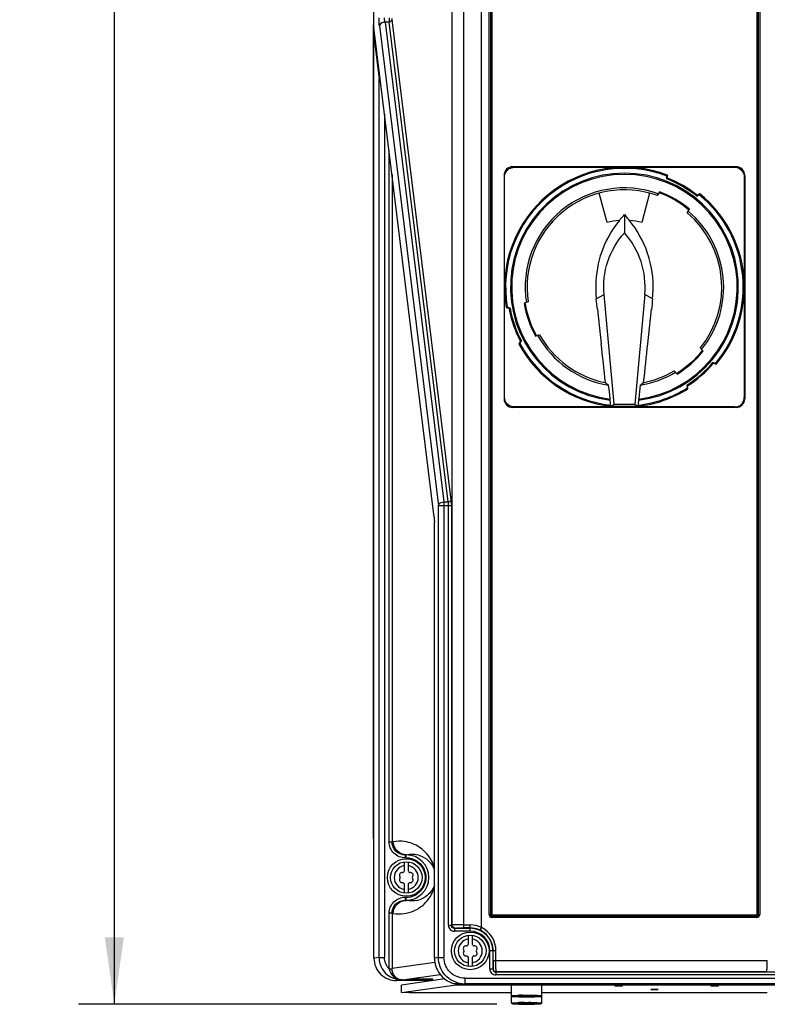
# Model space of a CAD drawing. Header units: inches. Extents: x 0 to 117, y 0 to 83.
# Tile 6 of 75: x 13 to 21, y 29 to 39. Entities that reach past the tile are written whole.
import ezdxf

# ---------------------------------------------------------------- set-up
doc = ezdxf.new("R2010")
doc.units = ezdxf.units.IN
doc.header["$LTSCALE"] = 6.431102
doc.header["$MEASUREMENT"] = 0
doc.layers.get('0').update_dxf_attribs({"linetype": 'CONTINUOUS'})
doc.styles.get("Standard").update_dxf_attribs({"font": 'txt', "width": 0.8})
doc.dimstyles.new('DIMSTYLE_2', dxfattribs={"dimtxt": 0.78125, "dimasz": 0.7, "dimexe": 0.18, "dimexo": 0.0625, "dimgap": 0.09, "dimtad": 1, "dimdec": 0, "dimzin": 4, "dimdsep": 46, "dimtxsty": 'STANDARD', "dimblk": '_FILLED', "dimblk1": '_FILLED', "dimblk2": '_FILLED', "dimcen": 0.09, "dimadec": 0, "dimazin": 0, "dimtfac": 1, "dimtdec": 0, "dimtofl": 0, "dimtmove": 0, "dimatfit": 3, "dimldrblk": '_FILLED', "dimfxl": 1, "dimtolj": 1, "dimtzin": 4, "dimarcsym": 0})

# ---------------------------------------------------------------- blocks, each defined once
blk = doc.blocks.new('_FILLED')
at = {"color": 0, "linetype": 'BYBLOCK'}
blk.add_solid([(0, 0), (-1, 0.143), (-1, -0.143)], dxfattribs=at)
blk = doc.blocks.new('*D7')
at = {"color": 7, "linetype": 'CONTINUOUS'}
for p, q in [((16.817, 55.599), (13.763, 55.599)), ((14.138, 55.599), (14.138, 42.109)), ((14.138, 28.618), (14.138, 42.109)), ((18.142, 28.618), (13.763, 28.618))]:
    blk.add_line(p, q, dxfattribs=at)
at = {"color": 7, "linetype": 'CONTINUOUS', "xscale": 0.7, "yscale": 0.7, "zscale": 0.7}
for p, rotation in [((14.138, 55.599), 90), ((14.138, 28.618), 270)]:
    blk.add_blockref('_FILLED', p, dxfattribs=dict(at, rotation=rotation))
at = {"color": 7, "linetype": 'CONTINUOUS', "insert": (13.161, 42.109), "char_height": 0.7812, "width": 1.875, "attachment_point": 2, "rotation": 90, "line_spacing_factor": 0.9}
blk.add_mtext('685', dxfattribs=at)

msp = doc.modelspace()

# ---------------------------------------------------------------- linework, layer by layer
at = {"color": 7, "linetype": 'CONTINUOUS'}
for p, q in [((16.855, 38.869), (16.855, 55.165)), ((17.793, 55.209), (17.793, 29.416)), ((17.675, 29.444), (17.675, 55.091)), ((17.982, 29.42), (17.982, 55.091)), ((18.062, 29.556), (18.062, 47.559)), ((18.076, 47.556), (18.076, 29.556)), ((18.089, 47.554), (18.089, 29.556)), ((20.866, 29.556), (20.866, 47.554)), ((20.88, 29.556), (20.88, 47.556)), ((20.894, 47.559), (20.894, 29.556)), ((16.852, 30.359), (16.852, 38.869)), ((16.855, 38.869), (16.855, 38.869)), ((16.972, 38.9), (17.589, 33.876)), ((17.015, 38.9), (16.972, 38.9)), ((17.632, 33.876), (17.015, 38.9)), ((17.03, 38.904), (17.025, 38.902)), ((17.663, 33.898), (17.046, 38.923)), ((16.856, 38.842), (16.856, 38.839)), ((17.485, 33.716), (16.856, 38.842)), ((16.913, 38.859), (17.53, 33.834)), ((16.856, 29.098), (16.856, 38.73)), ((16.856, 38.73), (16.856, 38.73)), ((16.857, 38.728), (16.909, 38.303)), ((16.909, 29.106), (16.909, 38.303)), ((16.967, 37.935), (16.967, 29.106)), ((17.014, 30.317), (17.014, 37.557)), ((20.647, 37.384), (18.308, 37.384)), ((18.322, 37.379), (20.634, 37.379)), ((17.045, 37.302), (17.045, 30.318)), ((18.218, 37.294), (18.218, 34.955)), ((18.223, 34.968), (18.223, 37.281)), ((19.928, 37.295), (19.922, 37.286)), ((19.922, 37.257), (19.922, 37.286)), ((19.928, 37.266), (19.928, 37.295)), ((20.732, 37.281), (20.732, 34.968)), ((20.738, 37.294), (20.738, 34.955)), ((19.845, 37.122), (19.822, 37.084)), ((19.296, 36.801), (19.214, 37.109)), ((19.742, 37.109), (19.659, 36.801)), ((20.236, 37.076), (20.261, 37.09)), ((20.267, 37.1), (20.241, 37.085)), ((20.264, 37.096), (20.266, 37.099)), ((20.136, 36.903), (20.158, 36.941)), ((19.478, 36.884), (19.492, 36.868)), ((19.478, 36.884), (19.478, 36.693)), ((19.183, 36.001), (19.265, 36.047)), ((19.369, 34.9), (19.265, 36.047)), ((19.691, 36.047), (19.586, 34.9)), ((19.772, 36.001), (19.691, 36.047)), ((18.241, 35.911), (18.264, 35.903)), ((18.281, 35.904), (18.251, 35.915)), ((18.264, 35.903), (18.27, 35.901)), ((18.271, 35.9), (18.279, 35.903)), ((18.277, 35.866), (18.277, 35.903)), ((18.47, 35.969), (18.428, 35.955)), ((18.435, 35.944), (18.438, 35.925)), ((19.195, 35.892), (19.205, 35.793)), ((19.75, 35.793), (19.761, 35.892)), ((19.205, 35.793), (19.233, 35.531)), ((19.74, 35.695), (19.75, 35.793)), ((19.723, 35.532), (19.74, 35.695)), ((18.546, 35.612), (18.588, 35.627)), ((18.388, 35.557), (18.372, 35.531)), ((18.372, 35.531), (18.382, 35.535)), ((18.382, 35.535), (18.399, 35.562)), ((18.397, 35.561), (18.389, 35.558)), ((20.302, 35.453), (20.273, 35.486)), ((20.41, 35.327), (20.403, 35.329)), ((20.431, 35.326), (20.404, 35.335)), ((20.411, 35.327), (20.407, 35.332)), ((20.411, 35.327), (20.438, 35.318)), ((20.438, 35.318), (20.431, 35.326)), ((19.999, 35.248), (20.028, 35.215)), ((20.273, 35.199), (20.275, 35.192)), ((19.32, 35.033), (19.313, 35.098)), ((19.642, 35.098), (19.636, 35.033)), ((20.13, 35.098), (20.136, 35.069)), ((20.143, 35.061), (20.137, 35.09)), ((19.328, 34.953), (19.32, 35.033)), ((19.328, 34.953), (19.329, 34.953)), ((19.33, 34.941), (19.329, 34.953)), ((19.627, 34.953), (19.626, 34.941)), ((19.627, 34.953), (19.628, 34.953)), ((19.636, 35.033), (19.628, 34.953)), ((20.647, 34.865), (18.308, 34.865)), ((20.634, 34.87), (18.322, 34.87)), ((19.336, 34.876), (19.33, 34.941)), ((19.336, 34.876), (19.369, 34.9)), ((19.619, 34.876), (19.336, 34.876)), ((19.369, 34.9), (19.586, 34.9)), ((19.586, 34.9), (19.619, 34.876)), ((19.626, 34.941), (19.619, 34.876)), ((17.666, 33.834), (17.53, 33.834)), ((17.53, 29.105), (17.53, 33.834)), ((17.589, 33.876), (17.632, 33.876)), ((17.589, 33.876), (17.589, 29.105)), ((17.635, 29.443), (17.635, 33.834)), ((17.666, 33.834), (17.666, 29.444)), ((17.485, 33.716), (17.485, 33.719)), ((17.488, 33.663), (17.488, 33.663)), ((17.488, 29.099), (17.488, 33.663)), ((17.014, 30.317), (17.045, 30.317)), ((17.045, 30.318), (17.057, 30.318)), ((17.175, 30.013), (17.175, 30.106)), ((17.184, 30.179), (17.194, 30.181)), ((17.184, 30.179), (17.194, 30.179)), ((17.184, 30.179), (17.184, 30.148)), ((17.194, 30.148), (17.184, 30.148)), ((17.194, 30.148), (17.194, 30.181)), ((17.214, 30.107), (17.214, 30.013)), ((17.175, 29.778), (17.175, 29.872)), ((17.214, 29.872), (17.214, 29.779)), ((17.184, 29.737), (17.195, 29.737)), ((17.184, 29.737), (17.184, 29.706)), ((17.194, 29.704), (17.184, 29.706)), ((17.194, 29.706), (17.184, 29.706)), ((17.194, 29.704), (17.194, 29.737)), ((17.045, 29.568), (17.014, 29.568)), ((17.014, 28.987), (17.014, 29.568)), ((17.057, 29.567), (17.045, 29.567)), ((17.045, 29.567), (17.045, 28.989)), ((18.089, 29.556), (18.062, 29.556)), ((20.864, 29.526), (18.091, 29.526)), ((18.092, 29.539), (20.863, 29.539)), ((18.093, 29.552), (20.863, 29.552)), ((20.866, 29.556), (20.894, 29.556)), ((17.635, 29.443), (17.675, 29.444)), ((17.698, 29.412), (17.707, 29.414)), ((17.698, 29.412), (17.864, 29.412)), ((17.698, 29.412), (17.698, 29.38)), ((17.864, 29.38), (17.698, 29.38)), ((17.793, 29.447), (17.864, 29.447)), ((17.864, 29.416), (17.793, 29.416)), ((17.864, 29.38), (17.864, 29.447)), ((17.844, 29.245), (17.844, 29.338)), ((17.883, 29.339), (17.883, 29.245)), ((18.132, 29.175), (18.069, 29.175)), ((18.069, 28.986), (18.069, 29.175)), ((18.101, 29.175), (18.101, 28.986)), ((18.105, 29.074), (18.105, 29.175)), ((18.132, 29.075), (18.132, 29.175)), ((16.909, 29.106), (16.856, 29.098)), ((16.856, 29.098), (16.856, 29.098)), ((16.909, 29.106), (16.967, 29.106)), ((17.53, 29.105), (17.488, 29.099)), ((17.488, 29.099), (17.488, 29.099)), ((17.53, 29.105), (17.589, 29.105)), ((17.844, 29.011), (17.844, 29.104)), ((17.883, 29.104), (17.883, 29.011)), ((18.105, 29.074), (20.974, 29.075)), ((17.493, 29.053), (17.045, 28.989)), ((18.069, 28.986), (18.101, 28.986)), ((18.101, 28.986), (18.103, 28.987)), ((17.093, 28.863), (17.146, 28.87)), ((17.597, 28.881), (17.144, 28.817)), ((17.153, 28.87), (17.146, 28.87)), ((17.146, 28.87), (17.146, 28.87)), ((17.153, 28.87), (17.55, 28.926)), ((17.806, 28.889), (28, 28.889)), ((17.806, 28.889), (17.806, 28.83)), ((18.132, 28.955), (18.134, 28.956)), ((18.132, 28.955), (27.673, 28.955)), ((18.132, 28.955), (18.132, 28.923)), ((27.674, 28.923), (18.132, 28.923)), ((17.452, 28.863), (17.093, 28.863)), ((17.144, 28.738), (17.717, 28.819)), ((17.144, 28.738), (17.144, 28.817)), ((17.717, 28.819), (17.717, 28.835)), ((17.717, 28.819), (17.795, 28.821)), ((17.795, 28.821), (17.795, 28.83)), ((17.795, 28.821), (28.01, 28.821)), ((17.806, 28.83), (17.804, 28.83)), ((28, 28.83), (17.806, 28.83)), ((18.297, 28.63), (18.297, 28.817)), ((18.612, 28.63), (18.612, 28.817)), ((17.223, 28.736), (17.144, 28.738)), ((18.297, 28.736), (17.223, 28.736)), ((18.313, 28.695), (18.327, 28.696)), ((18.344, 28.694), (18.344, 28.695)), ((18.371, 28.694), (18.344, 28.694)), ((18.376, 28.695), (18.371, 28.695)), ((18.533, 28.694), (18.537, 28.694)), ((18.564, 28.694), (18.537, 28.694)), ((18.564, 28.695), (18.564, 28.694)), ((18.565, 28.709), (18.6, 28.708)), ((18.595, 28.694), (18.581, 28.694)), ((20.974, 28.736), (18.612, 28.736)), ((18.313, 28.619), (18.327, 28.619)), ((18.344, 28.618), (18.344, 28.619)), ((18.371, 28.618), (18.344, 28.618)), ((18.376, 28.619), (18.371, 28.619)), ((18.533, 28.618), (18.537, 28.618)), ((18.564, 28.618), (18.537, 28.618)), ((18.564, 28.619), (18.564, 28.618)), ((18.565, 28.632), (18.6, 28.631)), ((18.595, 28.618), (18.581, 28.617))]:
    msp.add_line(p, q, dxfattribs=at)
for points in [[(16.868, 38.748), (16.865, 38.746), (16.862, 38.744), (16.859, 38.741), (16.858, 38.738), (16.856, 38.734), (16.856, 38.731), (16.856, 38.73)], [(16.856, 38.73), (16.856, 38.73), (16.856, 38.73), (16.856, 38.729), (16.856, 38.729), (16.856, 38.729), (16.857, 38.729), (16.857, 38.728), (16.857, 38.728), (16.857, 38.728)], [(18.093, 29.552), (18.092, 29.552), (18.092, 29.553), (18.091, 29.553), (18.091, 29.553), (18.09, 29.554), (18.09, 29.554), (18.09, 29.555), (18.089, 29.555), (18.089, 29.556)], [(20.866, 29.556), (20.866, 29.555), (20.866, 29.555), (20.866, 29.554), (20.865, 29.554), (20.865, 29.553), (20.864, 29.553), (20.864, 29.553), (20.863, 29.552), (20.863, 29.552)], [(17.153, 28.87), (17.153, 28.87), (17.152, 28.87), (17.151, 28.87), (17.15, 28.87), (17.15, 28.87), (17.149, 28.87), (17.148, 28.87), (17.147, 28.87), (17.147, 28.87)]]:
    msp.add_lwpolyline(points, dxfattribs=at)
for centre, radius in [((17.194, 29.943), 0.197), ((17.194, 29.943), 0.165), ((17.864, 29.175), 0.197), ((17.864, 29.175), 0.165)]:
    msp.add_circle(centre, radius, dxfattribs=at)
for centre, radius, start, end in [((18.308, 37.294), 0.0906, 90, 180), ((19.478, 36.124), 1.255, 68.9803, 189.7842), ((19.478, 36.124), 1.244, 69.0533, 189.7101), ((20.647, 37.294), 0.0906, 0, 90), ((19.478, 36.124), 1.193, 277.1205, 262.8795), ((19.478, 36.124), 1.181, 277.2912, 262.7088), ((19.478, 36.124), 1.217, 51.4433, 68.5566), ((19.478, 36.124), 1.227, 51.5136, 68.486), ((19.478, 36.124), 1.039, 70.0346, 188.9654), ((19.478, 36.124), 1.019, 70.2327, 188.7673), ((19.478, 36.124), 1.053, 50.3892, 69.9039), ((19.478, 36.124), 1.063, 50.1906, 69.8094), ((19.703, 36.661), 0.477, 70.1708, 71.6097), ((19.649, 36.508), 0.639, 69.5672, 70.2252), ((19.621, 36.433), 0.719, 68.9186, 69.5688), ((19.478, 36.124), 1.244, 320.0532, 50.9468), ((19.478, 36.124), 1.255, 319.9799, 51.0201), ((19.653, 36.378), 0.751, 50.4496, 51.7496), ((19.723, 36.464), 0.64, 49.7861, 50.4385), ((19.785, 36.536), 0.545, 49.1117, 49.7886), ((19.478, 36.124), 1.039, 321.0346, 49.9654), ((19.478, 36.124), 0.701, 94.3029, 105), ((18.671, 36.124), 1.108, 39.1369, 42.1789), ((19.478, 36.124), 0.701, 75, 85.6964), ((19.478, 36.124), 1.019, 321.2327, 49.7673), ((18.839, 36.124), 0.856, 354.8119, 41.6735), ((20.28, 36.125), 1.104, 161.3722, 167.3538), ((18.681, 36.127), 1.097, 12.6146, 18.6265), ((20.297, 36.123), 1.12, 167.4129, 186.2528), ((-17.554, 31.996), 36.955, 6.0515, 6.2207), ((56.509, 31.996), 36.954, 173.7794, 173.9486), ((19.478, 36.124), 1.228, 190.4716, 207.5285), ((19.478, 36.124), 1.217, 190.4386, 207.5614), ((19.478, 36.124), 1.063, 189.1906, 208.8094), ((19.148, 36.043), 0.72, 189.437, 190.0834), ((19.478, 36.124), 1.053, 189.3892, 208.9039), ((19.167, 35.986), 0.719, 207.9186, 208.5688), ((19.097, 35.947), 0.639, 208.5672, 209.2252), ((19.478, 36.124), 1.039, 209.0346, 260.8825), ((19.478, 36.124), 1.019, 209.2327, 258.5836), ((19.478, 36.124), 1.255, 208.2158, 263.5252), ((19.478, 36.124), 1.244, 208.2899, 263.4203), ((166.539, 50.986), 148.115, 185.98909, 186.14713), ((-127.596, 50.987), 148.127, 353.85289, 354.01097), ((19.478, 36.124), 1.053, 301.3892, 320.9039), ((19.478, 36.124), 1.063, 301.1906, 320.8094), ((19.478, 36.124), 1.217, 302.4433, 319.5567), ((19.478, 36.124), 1.227, 302.5136, 319.4863), ((19.478, 36.124), 1.039, 279.1175, 300.9654), ((19.478, 36.124), 1.019, 281.4163, 300.7673), ((19.767, 35.7), 0.545, 300.1117, 300.7886), ((19.718, 35.782), 0.64, 300.7861, 301.4385), ((19.661, 35.876), 0.751, 301.4496, 302.7496), ((21.322, 37.901), 3.448, 233.606, 234.3679), ((19.478, 36.124), 1.255, 276.475, 302.0201), ((19.478, 36.124), 1.244, 276.5803, 301.9468), ((17.634, 37.901), 3.448, 305.6321, 306.3939), ((18.308, 34.955), 0.0906, 180, 270), ((20.647, 34.955), 0.0906, 270, 360), ((19.478, 36.124), 1.255, 264.2141, 275.8038), ((20.634, 34.968), 0.0987, 315.0249, 325.0467), ((17.243, 30.359), 0.394, 180.0023, 185.2007), ((17.194, 29.943), 0.237, 270, 90), ((17.194, 29.942), 0.205, 56.5238, 89.9437), ((17.194, 29.943), 0.126, 98.9893, 261.0107), ((17.157, 30.007), 0.0118, 259.8771, 340.1243), ((17.194, 29.994), 0.0278, 135.1823, 160.2725), ((17.194, 29.943), 0.126, 278.9893, 81.0107), ((17.194, 29.994), 0.0278, 19.8771, 44.8177), ((17.231, 30.007), 0.0118, 199.8771, 280.1243), ((17.15, 29.968), 0.0278, 79.8771, 220.1223), ((17.15, 29.917), 0.0278, 139.8771, 280.1223), ((17.12, 29.943), 0.0118, 319.8771, 40.1243), ((17.238, 29.968), 0.0278, 319.8771, 100.1223), ((17.238, 29.917), 0.0278, 259.8771, 40.1223), ((17.269, 29.943), 0.0118, 139.8771, 220.1243), ((17.157, 29.878), 0.0118, 19.8771, 100.1243), ((17.194, 29.892), 0.0278, 199.8771, 224.8177), ((17.194, 29.892), 0.0278, 315.1823, 340.2725), ((17.231, 29.878), 0.0118, 79.8771, 160.1243), ((17.195, 29.936), 0.199, 270.0215, 276.2956), ((17.194, 29.943), 0.206, 276.3172, 303.6373), ((17.864, 29.175), 0.272, 64.2915, 90), ((17.864, 29.175), 0.24, 359.9954, 90), ((17.864, 29.175), 0.237, 0, 90), ((17.864, 29.175), 0.206, 0, 90), ((17.861, 29.175), 0.272, 0.0172, 63.61), ((17.864, 29.175), 0.126, 98.9893, 261.0107), ((17.864, 29.175), 0.126, 278.9893, 81.0107), ((17.819, 29.2), 0.0278, 79.8771, 220.1223), ((17.789, 29.175), 0.0118, 319.8771, 40.1243), ((17.826, 29.239), 0.0118, 259.8771, 340.1243), ((17.864, 29.226), 0.0278, 135.1823, 160.2725), ((17.864, 29.226), 0.0278, 19.8771, 44.8177), ((17.901, 29.239), 0.0118, 199.8771, 280.1243), ((17.908, 29.2), 0.0278, 319.8771, 100.1223), ((17.938, 29.175), 0.0118, 139.8771, 220.1243), ((17.145, 29.106), 0.236, 180.0576, 240.0936), ((17.819, 29.149), 0.0278, 139.8771, 280.1223), ((17.826, 29.11), 0.0118, 19.8771, 100.1243), ((17.864, 29.124), 0.0278, 199.8771, 224.8177), ((17.864, 29.124), 0.0278, 315.1823, 340.2725), ((17.901, 29.11), 0.0118, 79.8771, 160.1243), ((17.908, 29.149), 0.0278, 259.8771, 40.1223), ((18.132, 28.986), 0.063, 180.0057, 270.0135), ((18.132, 28.986), 0.0315, 179.9572, 270.0755), ((18.134, 28.987), 0.0315, 180.0061, 269.983), ((17.157, 28.976), 0.107, 241.7174, 246.1468), ((17.352, 22.07), 6.809, 89.8649, 90.1271), ((19.477, -592.232), 621.189, 89.862736, 90.123913), ((17.806, 29.107), 0.277, 263.9597, 269.9616), ((18.427, 23.53), 5.179, 90.5735, 90.763), ((18.44, 22.261), 6.449, 90.411, 90.5751), ((18.451, 21.491), 7.206, 89.9785, 90.5621), ((18.448, 21.184), 7.526, 90.2957, 90.4121), ((18.453, 20.202), 8.507, 90.1311, 90.2956), ((18.453, 24.168), 4.528, 89.99, 90.4454), ((18.454, 19.824), 8.885, 89.8674, 90.1326), ((18.454, 33.558), 4.865, 269.8496, 269.9999), ((18.454, 23.832), 4.865, 89.8496, 89.9999), ((18.455, 20.202), 8.507, 89.7044, 89.8689), ((18.464, 21.814), 6.895, 89.4297, 89.7102), ((18.481, 23.53), 5.179, 89.237, 89.4265), ((18.499, 24.907), 3.802, 89.0065, 89.2399), ((18.427, 23.453), 5.179, 90.5735, 90.763), ((18.44, 22.184), 6.449, 90.411, 90.5751), ((18.451, 21.415), 7.206, 89.9785, 90.5621), ((18.448, 21.107), 7.526, 90.2957, 90.4121), ((18.453, 20.126), 8.507, 90.1311, 90.2956), ((18.453, 24.091), 4.528, 89.99, 90.4454), ((18.454, 19.747), 8.885, 89.8674, 90.1326), ((18.454, 33.481), 4.865, 269.8496, 269.9999), ((18.454, 23.755), 4.865, 89.8496, 89.9999), ((18.455, 20.126), 8.507, 89.7044, 89.8689), ((18.464, 21.737), 6.895, 89.4297, 89.7102), ((18.481, 23.453), 5.179, 89.237, 89.4265), ((18.499, 24.83), 3.802, 89.0065, 89.2399)]:
    msp.add_arc(centre, radius, start, end, dxfattribs=at)
msp.add_ellipse((20.634, 34.968), major_axis=(0.0696, -0.0696), ratio=0.999695, start_param=-0.785246, end_param=0, dxfattribs=at)
for points in [[(16.856, 38.842), (16.855, 38.85), (16.855, 38.858), (16.855, 38.867)], [(17.046, 38.923), (17.045, 38.915), (17.038, 38.908), (17.03, 38.904)], [(17.046, 38.923), (17.046, 38.927), (17.045, 38.931), (17.045, 38.935)], [(16.909, 38.303), (16.909, 38.309), (16.915, 38.315), (16.92, 38.315)], [(16.925, 38.28), (16.917, 38.286), (16.91, 38.294), (16.909, 38.303)], [(18.223, 37.281), (18.223, 37.313), (18.245, 37.348), (18.273, 37.365)], [(18.231, 37.333), (18.237, 37.343), (18.245, 37.352), (18.253, 37.36)], [(18.273, 37.365), (18.287, 37.374), (18.305, 37.379), (18.322, 37.379)], [(20.634, 37.379), (20.666, 37.379), (20.701, 37.357), (20.718, 37.329)], [(20.724, 37.333), (20.718, 37.343), (20.711, 37.352), (20.702, 37.36)], [(20.718, 37.329), (20.727, 37.315), (20.732, 37.297), (20.732, 37.281)], [(19.425, 36.823), (19.342, 36.721), (19.277, 36.602), (19.235, 36.478)], [(19.721, 36.478), (19.679, 36.602), (19.613, 36.721), (19.53, 36.823)], [(19.772, 36.001), (19.786, 36.122), (19.779, 36.248), (19.752, 36.367)], [(18.241, 34.912), (18.23, 34.928), (18.223, 34.949), (18.223, 34.968)], [(20.714, 34.912), (20.726, 34.928), (20.732, 34.949), (20.732, 34.968)], [(18.322, 34.87), (18.291, 34.87), (18.258, 34.887), (18.241, 34.912)], [(17.176, 30.319), (17.137, 30.325), (17.096, 30.324), (17.057, 30.318)], [(17.308, 30.114), (17.34, 30.092), (17.367, 30.06), (17.383, 30.024)], [(17.383, 30.024), (17.404, 29.974), (17.404, 29.912), (17.383, 29.862)], [(17.383, 29.862), (17.368, 29.826), (17.341, 29.793), (17.308, 29.772)], [(17.313, 29.704), (17.274, 29.695), (17.233, 29.695), (17.194, 29.704)], [(18.092, 29.539), (18.091, 29.535), (18.091, 29.531), (18.091, 29.526)], [(18.092, 29.539), (18.093, 29.544), (18.093, 29.548), (18.093, 29.552)], [(20.863, 29.539), (20.863, 29.544), (20.863, 29.548), (20.863, 29.552)], [(20.863, 29.539), (20.864, 29.535), (20.864, 29.531), (20.864, 29.526)], [(17.014, 28.987), (16.985, 29.018), (16.967, 29.063), (16.967, 29.106)], [(17.074, 28.909), (17.056, 28.93), (17.045, 28.961), (17.045, 28.989)], [(17.146, 28.87), (17.105, 28.87), (17.062, 28.881), (17.027, 28.902)], [(17.106, 28.882), (17.094, 28.889), (17.083, 28.898), (17.074, 28.909)], [(17.147, 28.87), (17.136, 28.871), (17.124, 28.874), (17.114, 28.879)], [(18.304, 28.696), (18.3, 28.698), (18.297, 28.702), (18.297, 28.707)], [(18.304, 28.619), (18.3, 28.622), (18.297, 28.626), (18.297, 28.63)]]:
    msp.add_open_spline(points, degree=3, dxfattribs=at)
for points, knots in [([(16.913, 38.859), (16.912, 38.865), (16.91, 38.892), (16.909, 38.92), (16.909, 38.942)], [0, 0, 0, 0, 0.214559, 1, 1, 1, 1]), ([(16.972, 38.9), (16.964, 38.9), (16.94, 38.896), (16.915, 38.876), (16.913, 38.859)], [0, 0, 0, 0, 0.290693, 1, 1, 1, 1]), ([(16.972, 38.9), (16.971, 38.903), (16.968, 38.917), (16.967, 38.931), (16.967, 38.942)], [0, 0, 0, 0, 0.215623, 1, 1, 1, 1]), ([(17.014, 38.942), (17.014, 38.931), (17.014, 38.917), (17.015, 38.903), (17.015, 38.9)], [0, 0, 0, 0, 0.785665, 1, 1, 1, 1]), ([(17.025, 38.902), (17.024, 38.902), (17.02, 38.901), (17.017, 38.901), (17.015, 38.9)], [0, 0, 0, 0, 0.500013, 1, 1, 1, 1]), ([(16.868, 38.748), (16.865, 38.747), (16.858, 38.744), (16.859, 38.736), (16.861, 38.734)], [0, 0, 0, 0, 0.505979, 1, 1, 1, 1]), ([(16.868, 38.74), (16.866, 38.739), (16.86, 38.738), (16.86, 38.732), (16.862, 38.73)], [0, 0, 0, 0, 0.573893, 1, 1, 1, 1]), ([(19.842, 37.117), (19.842, 37.118), (19.848, 37.114), (19.851, 37.114), (19.854, 37.113)], [0, 0, 0, 0, 0.25944, 1, 1, 1, 1]), ([(20.155, 36.936), (20.156, 36.937), (20.147, 36.941), (20.145, 36.945), (20.142, 36.948)], [0, 0, 0, 0, 0.259162, 1, 1, 1, 1]), ([(19.425, 36.823), (19.425, 36.823), (19.438, 36.839), (19.455, 36.859), (19.473, 36.878), (19.478, 36.884)], [0, 0, 0, 0, 0.007565, 0.734535, 1, 1, 1, 1]), ([(19.265, 36.047), (19.254, 36.162), (19.281, 36.4), (19.401, 36.606), (19.478, 36.693)], [0, 0, 0, 0, 0.499557, 1, 1, 1, 1]), ([(18.434, 35.957), (18.433, 35.956), (18.435, 35.95), (18.435, 35.947), (18.435, 35.944)], [0, 0, 0, 0, 0.259427, 1, 1, 1, 1]), ([(18.552, 35.614), (18.55, 35.613), (18.547, 35.626), (18.542, 35.63), (18.539, 35.635)], [0, 0, 0, 0, 0.259575, 1, 1, 1, 1]), ([(20.024, 35.22), (20.025, 35.218), (20.032, 35.225), (20.037, 35.226), (20.041, 35.228)], [0, 0, 0, 0, 0.259162, 1, 1, 1, 1]), ([(17.53, 33.834), (17.531, 33.84), (17.541, 33.864), (17.569, 33.875), (17.589, 33.876)], [0, 0, 0, 0, 0.215857, 1, 1, 1, 1]), ([(17.632, 33.876), (17.636, 33.876), (17.648, 33.878), (17.662, 33.889), (17.663, 33.898)], [0, 0, 0, 0, 0.290678, 1, 1, 1, 1]), ([(17.632, 33.876), (17.632, 33.873), (17.634, 33.859), (17.635, 33.845), (17.635, 33.834)], [0, 0, 0, 0, 0.215069, 1, 1, 1, 1]), ([(17.663, 33.898), (17.664, 33.894), (17.666, 33.872), (17.666, 33.851), (17.666, 33.834)], [0, 0, 0, 0, 0.214563, 1, 1, 1, 1]), ([(17.485, 33.719), (17.486, 33.715), (17.488, 33.696), (17.488, 33.678), (17.488, 33.663)], [0, 0, 0, 0, 0.214557, 1, 1, 1, 1]), ([(17.184, 30.148), (17.141, 30.148), (17.051, 30.183), (17.014, 30.274), (17.014, 30.317)], [0, 0, 0, 0, 0.500177, 1, 1, 1, 1]), ([(17.184, 30.179), (17.149, 30.179), (17.075, 30.208), (17.045, 30.282), (17.045, 30.317)], [0, 0, 0, 0, 0.500201, 1, 1, 1, 1]), ([(17.194, 30.181), (17.159, 30.181), (17.087, 30.211), (17.058, 30.284), (17.057, 30.319)], [0, 0, 0, 0, 0.498577, 1, 1, 1, 1]), ([(17.488, 30.049), (17.464, 30.132), (17.37, 30.259), (17.231, 30.311), (17.176, 30.319)], [0, 0, 0, 0, 0.607481, 1, 1, 1, 1]), ([(17.194, 30.181), (17.24, 30.192), (17.366, 30.189), (17.464, 30.092), (17.488, 30.025)], [0, 0, 0, 0, 0.399662, 1, 1, 1, 1]), ([(17.057, 29.567), (17.129, 29.556), (17.252, 29.571), (17.407, 29.673), (17.469, 29.772), (17.488, 29.837)], [0, 0, 0, 0, 0.397754, 0.633011, 1, 1, 1, 1]), ([(17.488, 29.861), (17.472, 29.814), (17.419, 29.745), (17.344, 29.711), (17.313, 29.704)], [0, 0, 0, 0, 0.608152, 1, 1, 1, 1]), ([(17.014, 29.568), (17.014, 29.612), (17.051, 29.702), (17.141, 29.737), (17.184, 29.737)], [0, 0, 0, 0, 0.499826, 1, 1, 1, 1]), ([(17.045, 29.568), (17.045, 29.604), (17.075, 29.677), (17.149, 29.706), (17.184, 29.706)], [0, 0, 0, 0, 0.499804, 1, 1, 1, 1]), ([(17.057, 29.566), (17.058, 29.601), (17.087, 29.674), (17.159, 29.704), (17.194, 29.704)], [0, 0, 0, 0, 0.50117, 1, 1, 1, 1]), ([(18.062, 29.556), (18.062, 29.548), (18.068, 29.533), (18.084, 29.526), (18.091, 29.526)], [0, 0, 0, 0, 0.501289, 1, 1, 1, 1]), ([(18.092, 29.539), (18.088, 29.539), (18.079, 29.54), (18.078, 29.55), (18.08, 29.552)], [0, 0, 0, 0, 0.541792, 1, 1, 1, 1]), ([(20.864, 29.526), (20.872, 29.526), (20.887, 29.533), (20.894, 29.548), (20.894, 29.556)], [0, 0, 0, 0, 0.498708, 1, 1, 1, 1]), ([(20.88, 29.556), (20.88, 29.552), (20.879, 29.543), (20.869, 29.542), (20.867, 29.544)], [0, 0, 0, 0, 0.54432, 1, 1, 1, 1]), ([(17.635, 29.443), (17.635, 29.427), (17.649, 29.394), (17.682, 29.38), (17.698, 29.38)], [0, 0, 0, 0, 0.499831, 1, 1, 1, 1]), ([(17.698, 29.412), (17.69, 29.412), (17.673, 29.418), (17.666, 29.435), (17.666, 29.443)], [0, 0, 0, 0, 0.499469, 1, 1, 1, 1]), ([(17.793, 29.447), (17.766, 29.447), (17.728, 29.446), (17.688, 29.447), (17.675, 29.445)], [0, 0, 0, 0, 0.667485, 1, 1, 1, 1]), ([(17.707, 29.414), (17.699, 29.414), (17.682, 29.42), (17.675, 29.437), (17.675, 29.445)], [0, 0, 0, 0, 0.498512, 1, 1, 1, 1]), ([(17.707, 29.414), (17.716, 29.416), (17.745, 29.414), (17.773, 29.416), (17.793, 29.416)], [0, 0, 0, 0, 0.332579, 1, 1, 1, 1]), ([(17.97, 29.391), (17.968, 29.393), (17.977, 29.405), (17.979, 29.413), (17.982, 29.42)], [0, 0, 0, 0, 0.302843, 1, 1, 1, 1]), ([(16.856, 29.098), (16.856, 29.038), (16.907, 28.912), (17.033, 28.863), (17.093, 28.863)], [0, 0, 0, 0, 0.499877, 1, 1, 1, 1]), ([(17.488, 29.099), (17.488, 29.041), (17.528, 28.921), (17.632, 28.851), (17.688, 28.835)], [0, 0, 0, 0, 0.499928, 1, 1, 1, 1]), ([(17.777, 28.831), (17.712, 28.838), (17.581, 28.903), (17.53, 29.039), (17.53, 29.105)], [0, 0, 0, 0, 0.500105, 1, 1, 1, 1]), ([(17.806, 28.889), (17.751, 28.889), (17.636, 28.934), (17.589, 29.05), (17.589, 29.105)], [0, 0, 0, 0, 0.500181, 1, 1, 1, 1]), ([(18.105, 29.074), (18.105, 29.063), (18.104, 29.043), (18.105, 29.015), (18.102, 29), (18.105, 28.989), (18.103, 28.987)], [0, 0, 0, 0, 0.380181, 0.702388, 0.9191, 1, 1, 1, 1]), ([(18.134, 28.956), (18.133, 28.959), (18.135, 28.971), (18.132, 28.995), (18.133, 29.032), (18.132, 29.059), (18.132, 29.074)], [0, 0, 0, 0, 0.08082, 0.298093, 0.620418, 1, 1, 1, 1]), ([(20.966, 28.956), (20.969, 28.956), (20.968, 28.973), (20.973, 28.993), (20.973, 29.032), (20.974, 29.059), (20.974, 29.074)], [0, 0, 0, 0, 0.084483, 0.302045, 0.622949, 1, 1, 1, 1]), ([(17.014, 28.987), (17.018, 28.987), (17.028, 28.988), (17.038, 28.989), (17.045, 28.989)], [0, 0, 0, 0, 0.355832, 1, 1, 1, 1]), ([(17.014, 28.987), (17.021, 28.956), (17.053, 28.897), (17.116, 28.872), (17.146, 28.87)], [0, 0, 0, 0, 0.515454, 1, 1, 1, 1]), ([(17.232, 28.877), (17.231, 28.876), (17.236, 28.877), (17.241, 28.876), (17.253, 28.876), (17.274, 28.875), (17.308, 28.875), (17.352, 28.875), (17.395, 28.875), (17.429, 28.875), (17.45, 28.876), (17.462, 28.876), (17.467, 28.877), (17.472, 28.876), (17.472, 28.877)], [0, 0, 0, 0, 0.009734, 0.038156, 0.084371, 0.146503, 0.308661, 0.499974, 0.691289, 0.853467, 0.915612, 0.961838, 0.990264, 1, 1, 1, 1]), ([(17.337, 28.879), (17.323, 28.879), (17.298, 28.879), (17.268, 28.879), (17.25, 28.878), (17.24, 28.878), (17.236, 28.877), (17.232, 28.878), (17.232, 28.877)], [0, 0, 0, 0, 0.391369, 0.713768, 0.835594, 0.925679, 0.98094, 1, 1, 1, 1]), ([(17.472, 28.877), (17.472, 28.878), (17.468, 28.877), (17.464, 28.878), (17.454, 28.878), (17.435, 28.879), (17.406, 28.879), (17.381, 28.879), (17.368, 28.879)], [0, 0, 0, 0, 0.019028, 0.074189, 0.164122, 0.28579, 0.608069, 1, 1, 1, 1]), ([(17.687, 28.835), (17.694, 28.835), (17.733, 28.832), (17.772, 28.83), (17.804, 28.83)], [0, 0, 0, 0, 0.179903, 1, 1, 1, 1]), ([(19.419, 28.804), (19.414, 28.804), (19.405, 28.804), (19.391, 28.805), (19.385, 28.803), (19.379, 28.805), (19.379, 28.804)], [0, 0, 0, 0, 0.382112, 0.707135, 0.923608, 1, 1, 1, 1]), ([(19.458, 28.804), (19.458, 28.805), (19.452, 28.803), (19.446, 28.805), (19.433, 28.804), (19.424, 28.804), (19.419, 28.804)], [0, 0, 0, 0, 0.076391, 0.292865, 0.617888, 1, 1, 1, 1]), ([(19.793, 28.771), (19.788, 28.771), (19.779, 28.771), (19.765, 28.772), (19.759, 28.77), (19.753, 28.771), (19.753, 28.77)], [0, 0, 0, 0, 0.382112, 0.707135, 0.923608, 1, 1, 1, 1]), ([(19.753, 28.77), (19.753, 28.769), (19.759, 28.771), (19.765, 28.769), (19.779, 28.77), (19.788, 28.77), (19.793, 28.77)], [0, 0, 0, 0, 0.076391, 0.292865, 0.617888, 1, 1, 1, 1]), ([(19.832, 28.77), (19.832, 28.771), (19.826, 28.77), (19.82, 28.772), (19.807, 28.771), (19.798, 28.771), (19.793, 28.771)], [0, 0, 0, 0, 0.076391, 0.292865, 0.617888, 1, 1, 1, 1]), ([(19.793, 28.77), (19.798, 28.77), (19.807, 28.77), (19.82, 28.769), (19.826, 28.771), (19.832, 28.769), (19.832, 28.77)], [0, 0, 0, 0, 0.382112, 0.707135, 0.923608, 1, 1, 1, 1]), ([(20.423, 28.804), (20.418, 28.804), (20.409, 28.804), (20.395, 28.805), (20.389, 28.803), (20.383, 28.805), (20.383, 28.804)], [0, 0, 0, 0, 0.382112, 0.707135, 0.923608, 1, 1, 1, 1]), ([(20.462, 28.804), (20.462, 28.805), (20.456, 28.803), (20.45, 28.805), (20.437, 28.804), (20.428, 28.804), (20.423, 28.804)], [0, 0, 0, 0, 0.076391, 0.292865, 0.617888, 1, 1, 1, 1]), ([(18.297, 28.707), (18.297, 28.708), (18.305, 28.706), (18.314, 28.709), (18.335, 28.708), (18.35, 28.709), (18.358, 28.709)], [0, 0, 0, 0, 0.0676, 0.264374, 0.580841, 1, 1, 1, 1]), ([(18.333, 28.693), (18.327, 28.694), (18.318, 28.694), (18.307, 28.694), (18.304, 28.696)], [0, 0, 0, 0, 0.615369, 1, 1, 1, 1]), ([(18.314, 28.694), (18.312, 28.694), (18.305, 28.695), (18.312, 28.695), (18.313, 28.695)], [0, 0, 0, 0, 0.515163, 1, 1, 1, 1]), ([(18.327, 28.696), (18.331, 28.696), (18.349, 28.697), (18.366, 28.697), (18.381, 28.697)], [0, 0, 0, 0, 0.198, 1, 1, 1, 1]), ([(18.371, 28.694), (18.374, 28.694), (18.398, 28.693), (18.421, 28.693), (18.441, 28.693)], [0, 0, 0, 0, 0.145244, 1, 1, 1, 1]), ([(18.418, 28.696), (18.414, 28.696), (18.399, 28.696), (18.385, 28.696), (18.376, 28.695)], [0, 0, 0, 0, 0.312228, 1, 1, 1, 1]), ([(18.454, 28.697), (18.47, 28.697), (18.516, 28.697), (18.563, 28.697), (18.595, 28.695)], [0, 0, 0, 0, 0.331934, 1, 1, 1, 1]), ([(18.454, 28.693), (18.462, 28.693), (18.488, 28.693), (18.514, 28.693), (18.533, 28.694)], [0, 0, 0, 0, 0.308293, 1, 1, 1, 1]), ([(18.537, 28.695), (18.534, 28.695), (18.51, 28.696), (18.487, 28.696), (18.467, 28.696)], [0, 0, 0, 0, 0.145244, 1, 1, 1, 1]), ([(18.612, 28.707), (18.612, 28.696), (18.568, 28.692), (18.546, 28.693), (18.528, 28.693)], [0, 0, 0, 0, 0.362761, 1, 1, 1, 1]), ([(18.595, 28.695), (18.596, 28.695), (18.603, 28.695), (18.597, 28.694), (18.595, 28.694)], [0, 0, 0, 0, 0.515163, 1, 1, 1, 1]), ([(18.6, 28.708), (18.603, 28.708), (18.605, 28.706), (18.612, 28.708), (18.612, 28.707)], [0, 0, 0, 0, 0.744217, 1, 1, 1, 1]), ([(18.297, 28.63), (18.297, 28.631), (18.305, 28.63), (18.314, 28.632), (18.335, 28.631), (18.35, 28.632), (18.358, 28.632)], [0, 0, 0, 0, 0.0676, 0.264374, 0.580841, 1, 1, 1, 1]), ([(18.333, 28.617), (18.327, 28.617), (18.318, 28.618), (18.307, 28.617), (18.304, 28.619)], [0, 0, 0, 0, 0.615369, 1, 1, 1, 1]), ([(18.314, 28.618), (18.312, 28.618), (18.305, 28.618), (18.312, 28.619), (18.313, 28.619)], [0, 0, 0, 0, 0.515163, 1, 1, 1, 1]), ([(18.327, 28.619), (18.331, 28.62), (18.349, 28.62), (18.366, 28.62), (18.381, 28.62)], [0, 0, 0, 0, 0.198, 1, 1, 1, 1]), ([(18.371, 28.618), (18.374, 28.618), (18.398, 28.617), (18.421, 28.617), (18.441, 28.617)], [0, 0, 0, 0, 0.145244, 1, 1, 1, 1]), ([(18.418, 28.62), (18.414, 28.62), (18.399, 28.619), (18.385, 28.619), (18.376, 28.619)], [0, 0, 0, 0, 0.312228, 1, 1, 1, 1]), ([(18.454, 28.621), (18.47, 28.621), (18.516, 28.62), (18.563, 28.621), (18.595, 28.619)], [0, 0, 0, 0, 0.331934, 1, 1, 1, 1]), ([(18.454, 28.617), (18.462, 28.617), (18.488, 28.617), (18.514, 28.617), (18.533, 28.618)], [0, 0, 0, 0, 0.308293, 1, 1, 1, 1]), ([(18.537, 28.619), (18.534, 28.619), (18.51, 28.62), (18.487, 28.62), (18.467, 28.62)], [0, 0, 0, 0, 0.145244, 1, 1, 1, 1]), ([(18.612, 28.63), (18.612, 28.62), (18.568, 28.615), (18.546, 28.616), (18.528, 28.616)], [0, 0, 0, 0, 0.362761, 1, 1, 1, 1]), ([(18.595, 28.619), (18.596, 28.619), (18.603, 28.618), (18.597, 28.618), (18.595, 28.618)], [0, 0, 0, 0, 0.515163, 1, 1, 1, 1]), ([(18.6, 28.631), (18.603, 28.631), (18.605, 28.63), (18.612, 28.631), (18.612, 28.63)], [0, 0, 0, 0, 0.744217, 1, 1, 1, 1])]:
    msp.add_open_spline(points, degree=3, knots=knots, dxfattribs=at)

# ---------------------------------------------------------------- dimensions: what is measured, and where the dimension line sits
dim = msp.add_linear_dim(base=(14.138, 28.618), p1=(16.817, 55.599), p2=(18.142, 28.618), angle=270, dimstyle='DIMSTYLE_2', dxfattribs=at)
dim.commit()
dim.dimension.update_dxf_attribs({"geometry": '*D7', "text_midpoint": (13.972, 41.271), "dimtype": 160})

doc.saveas('drawing.dxf')
